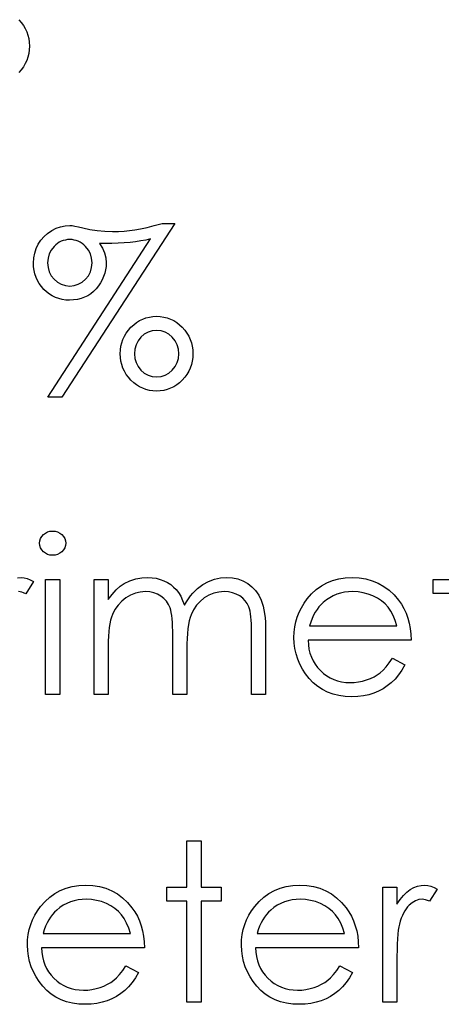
# Model space of a CAD drawing. Header units: inches. Extents: x 220 to 877, y 4 to 174.
# Tile 165 of 256: x 260.684 to 261.053, y 155.788 to 156.649. Entities that reach past the tile are written whole.
import ezdxf

# ---------------------------------------------------------------- set-up
doc = ezdxf.new("R2010")
doc.units = ezdxf.units.IN
doc.header["$LTSCALE"] = 0.5
doc.header["$MEASUREMENT"] = 0
doc.layers.add('SID-M-D', color=42, linetype='Continuous')

msp = doc.modelspace()

# ---------------------------------------------------------------- linework, layer by layer
at = {"layer": 'SID-M-D', "linetype": 'Continuous'}
for p, q in [((260.68319, 156.64902), (260.68537, 156.64656)), ((260.68537, 156.64656), (260.68728, 156.644)), ((260.68728, 156.644), (260.68888, 156.64129)), ((260.68888, 156.64129), (260.6902, 156.63848)), ((260.6902, 156.63848), (260.6912, 156.63552)), ((260.6912, 156.63552), (260.69194, 156.63246)), ((260.69194, 156.63246), (260.69238, 156.62926)), ((260.69238, 156.62263), (260.69194, 156.61943)), ((260.69238, 156.62926), (260.69252, 156.62594)), ((260.69252, 156.62594), (260.69238, 156.62263)), ((260.6902, 156.61341), (260.68888, 156.6106)), ((260.6912, 156.61637), (260.6902, 156.61341)), ((260.69194, 156.61943), (260.6912, 156.61637)), ((260.68537, 156.6053), (260.68319, 156.60284)), ((260.68728, 156.60789), (260.68537, 156.6053)), ((260.68888, 156.6106), (260.68728, 156.60789)), ((260.71593, 156.46656), (260.71985, 156.46796)), ((260.71985, 156.46796), (260.72382, 156.46882)), ((260.81972, 156.47086), (260.72079, 156.31893)), ((260.72382, 156.46882), (260.72783, 156.4691)), ((260.72783, 156.4691), (260.72981, 156.46896)), ((260.72981, 156.46896), (260.73235, 156.46857)), ((260.73235, 156.46857), (260.73547, 156.46794)), ((260.73547, 156.46794), (260.73912, 156.46703)), ((260.73912, 156.46703), (260.74527, 156.46562)), ((260.7898, 156.46606), (260.79543, 156.4673)), ((260.79543, 156.4673), (260.80178, 156.4689)), ((260.80178, 156.4689), (260.80879, 156.47086)), ((260.80879, 156.47086), (260.81972, 156.47086)), ((260.70252, 156.45618), (260.70528, 156.45932)), ((260.70528, 156.45932), (260.70845, 156.46214)), ((260.70845, 156.46214), (260.71207, 156.46457)), ((260.71207, 156.46457), (260.71593, 156.46656)), ((260.74527, 156.46562), (260.75168, 156.4646)), ((260.75168, 156.4646), (260.75836, 156.46399)), ((260.75836, 156.46399), (260.76526, 156.4638)), ((260.76526, 156.4638), (260.77036, 156.46388)), ((260.77036, 156.46388), (260.77533, 156.46415)), ((260.77533, 156.46415), (260.78016, 156.46457)), ((260.78016, 156.46457), (260.78483, 156.46518)), ((260.78483, 156.46518), (260.7898, 156.46606)), ((260.6984, 156.44886), (260.70022, 156.45264)), ((260.70022, 156.45264), (260.70252, 156.45618)), ((260.70851, 156.31893), (260.79857, 156.45725)), ((260.71408, 156.45074), (260.7116, 156.44759)), ((260.71554, 156.45215), (260.71408, 156.45074)), ((260.71706, 156.45336), (260.71554, 156.45215)), ((260.71866, 156.45438), (260.71706, 156.45336)), ((260.72035, 156.45524), (260.71866, 156.45438)), ((260.72211, 156.45587), (260.72035, 156.45524)), ((260.72394, 156.45634), (260.72211, 156.45587)), ((260.72584, 156.45665), (260.72394, 156.45634)), ((260.7278, 156.45673), (260.72584, 156.45665)), ((260.72979, 156.45665), (260.7278, 156.45673)), ((260.73169, 156.45634), (260.72979, 156.45665)), ((260.73351, 156.45587), (260.73169, 156.45634)), ((260.73528, 156.45524), (260.73351, 156.45587)), ((260.73696, 156.45438), (260.73528, 156.45524)), ((260.73857, 156.45336), (260.73696, 156.45438)), ((260.74011, 156.45215), (260.73857, 156.45336)), ((260.74157, 156.45074), (260.74011, 156.45215)), ((260.74409, 156.44759), (260.74157, 156.45074)), ((260.75891, 156.4532), (260.75388, 156.45328)), ((260.75388, 156.45328), (260.7564, 156.44925)), ((260.76465, 156.45325), (260.75891, 156.4532)), ((260.77017, 156.45344), (260.76465, 156.45325)), ((260.77547, 156.45378), (260.77017, 156.45344)), ((260.78052, 156.45422), (260.77547, 156.45378)), ((260.78538, 156.45477), (260.78052, 156.45422)), ((260.78999, 156.45549), (260.78538, 156.45477)), ((260.79441, 156.45632), (260.78999, 156.45549)), ((260.79857, 156.45725), (260.79441, 156.45632)), ((260.6963, 156.44064), (260.69711, 156.44486)), ((260.69711, 156.44486), (260.6984, 156.44886)), ((260.70983, 156.44417), (260.70878, 156.44042)), ((260.7116, 156.44759), (260.70983, 156.44417)), ((260.74585, 156.44417), (260.74409, 156.44759)), ((260.74693, 156.44042), (260.74585, 156.44417)), ((260.7564, 156.44925), (260.75822, 156.44511)), ((260.75822, 156.44511), (260.7593, 156.44083)), ((260.7593, 156.44083), (260.75965, 156.43644)), ((260.69606, 156.43622), (260.6963, 156.44064)), ((260.69619, 156.43291), (260.69606, 156.43622)), ((260.69664, 156.42971), (260.69619, 156.43291)), ((260.70878, 156.44042), (260.70842, 156.43636)), ((260.70842, 156.43636), (260.70878, 156.4323)), ((260.70878, 156.4323), (260.70983, 156.42857)), ((260.74585, 156.42857), (260.74693, 156.4323)), ((260.74729, 156.43636), (260.74693, 156.44042)), ((260.74693, 156.4323), (260.74729, 156.43636)), ((260.75952, 156.43332), (260.7591, 156.43026)), ((260.75965, 156.43644), (260.75952, 156.43332)), ((260.69733, 156.42664), (260.69664, 156.42971)), ((260.69832, 156.42369), (260.69733, 156.42664)), ((260.69962, 156.42087), (260.69832, 156.42369)), ((260.70983, 156.42857), (260.7116, 156.42512)), ((260.7116, 156.42512), (260.71408, 156.422)), ((260.74157, 156.422), (260.74409, 156.42512)), ((260.74409, 156.42512), (260.74585, 156.42857)), ((260.75747, 156.42441), (260.75623, 156.42162)), ((260.75841, 156.4273), (260.75747, 156.42441)), ((260.7591, 156.43026), (260.75841, 156.4273)), ((260.70116, 156.4182), (260.69962, 156.42087)), ((260.70301, 156.41563), (260.70116, 156.4182)), ((260.70514, 156.4132), (260.70301, 156.41563)), ((260.71408, 156.422), (260.71706, 156.41941)), ((260.71706, 156.41941), (260.72035, 156.41759)), ((260.72035, 156.41759), (260.72394, 156.41646)), ((260.72394, 156.41646), (260.7278, 156.4161)), ((260.7278, 156.4161), (260.73169, 156.41646)), ((260.73169, 156.41646), (260.73528, 156.41759)), ((260.73528, 156.41759), (260.73857, 156.41941)), ((260.73857, 156.41941), (260.74157, 156.422)), ((260.75295, 156.41626), (260.75088, 156.41372)), ((260.75471, 156.41891), (260.75295, 156.41626)), ((260.75623, 156.42162), (260.75471, 156.41891)), ((260.70748, 156.41099), (260.70514, 156.4132)), ((260.70997, 156.40906), (260.70748, 156.41099)), ((260.71256, 156.40743), (260.70997, 156.40906)), ((260.7153, 156.40611), (260.71256, 156.40743)), ((260.74348, 156.40762), (260.74066, 156.40624)), ((260.74613, 156.40936), (260.74348, 156.40762)), ((260.74859, 156.41138), (260.74613, 156.40936)), ((260.75088, 156.41372), (260.74859, 156.41138)), ((260.71817, 156.40506), (260.7153, 156.40611)), ((260.72118, 156.40431), (260.71817, 156.40506)), ((260.72432, 156.40387), (260.72118, 156.40431)), ((260.72758, 156.40373), (260.72432, 156.40387)), ((260.73111, 156.4039), (260.72758, 156.40373)), ((260.73448, 156.40437), (260.73111, 156.4039)), ((260.73765, 156.40514), (260.73448, 156.40437)), ((260.74066, 156.40624), (260.73765, 156.40514)), ((260.7975, 156.38899), (260.80059, 156.38946)), ((260.80059, 156.38946), (260.80382, 156.3896)), ((260.80382, 156.3896), (260.80705, 156.38946)), ((260.80705, 156.38946), (260.81014, 156.38899)), ((260.78135, 156.37999), (260.78375, 156.38226)), ((260.78375, 156.38226), (260.78626, 156.38419)), ((260.78626, 156.38419), (260.78889, 156.38584)), ((260.78889, 156.38584), (260.79165, 156.3872)), ((260.79165, 156.3872), (260.79449, 156.38825)), ((260.79449, 156.38825), (260.7975, 156.38899)), ((260.81014, 156.38899), (260.81315, 156.38825)), ((260.81315, 156.38825), (260.81602, 156.3872)), ((260.81602, 156.3872), (260.81875, 156.38584)), ((260.81875, 156.38584), (260.82137, 156.38419)), ((260.82137, 156.38419), (260.82389, 156.38226)), ((260.82389, 156.38226), (260.82629, 156.37999)), ((260.77437, 156.36945), (260.77566, 156.37226)), ((260.77566, 156.37226), (260.77726, 156.37497)), ((260.77726, 156.37497), (260.77917, 156.37754)), ((260.77917, 156.37754), (260.78135, 156.37999)), ((260.79303, 156.37389), (260.79005, 156.3713)), ((260.79631, 156.37574), (260.79303, 156.37389)), ((260.7999, 156.37687), (260.79631, 156.37574)), ((260.80376, 156.37723), (260.7999, 156.37687)), ((260.80766, 156.37687), (260.80376, 156.37723)), ((260.81124, 156.37574), (260.80766, 156.37687)), ((260.81453, 156.37389), (260.81124, 156.37574)), ((260.81754, 156.3713), (260.81453, 156.37389)), ((260.82629, 156.37999), (260.82847, 156.37754)), ((260.82847, 156.37754), (260.83037, 156.37497)), ((260.83037, 156.37497), (260.83197, 156.37226)), ((260.83197, 156.37226), (260.8333, 156.36945)), ((260.77216, 156.36023), (260.7726, 156.36343)), ((260.7726, 156.36343), (260.77335, 156.36649)), ((260.77335, 156.36649), (260.77437, 156.36945)), ((260.78579, 156.36473), (260.78475, 156.36097)), ((260.78756, 156.36818), (260.78579, 156.36473)), ((260.79005, 156.3713), (260.78756, 156.36818)), ((260.82005, 156.36818), (260.81754, 156.3713)), ((260.82182, 156.36473), (260.82005, 156.36818)), ((260.82289, 156.36097), (260.82182, 156.36473)), ((260.8333, 156.36945), (260.83429, 156.36649)), ((260.83429, 156.36649), (260.83504, 156.36343)), ((260.83504, 156.36343), (260.83548, 156.36023)), ((260.77202, 156.35692), (260.77216, 156.36023)), ((260.77216, 156.3536), (260.77202, 156.35692)), ((260.78475, 156.36097), (260.78439, 156.35692)), ((260.78439, 156.35692), (260.78475, 156.35286)), ((260.82325, 156.35692), (260.82289, 156.36097)), ((260.82289, 156.35286), (260.82325, 156.35692)), ((260.83548, 156.36023), (260.83562, 156.35692)), ((260.83562, 156.35692), (260.83548, 156.3536)), ((260.7726, 156.3504), (260.77216, 156.3536)), ((260.77335, 156.34734), (260.7726, 156.3504)), ((260.77437, 156.34438), (260.77335, 156.34734)), ((260.78475, 156.35286), (260.78579, 156.3491)), ((260.78579, 156.3491), (260.78756, 156.34565)), ((260.82005, 156.34565), (260.82182, 156.3491)), ((260.82182, 156.3491), (260.82289, 156.35286)), ((260.83429, 156.34734), (260.8333, 156.34438)), ((260.83504, 156.3504), (260.83429, 156.34734)), ((260.83548, 156.3536), (260.83504, 156.3504)), ((260.77566, 156.34157), (260.77437, 156.34438)), ((260.77726, 156.33886), (260.77566, 156.34157)), ((260.77917, 156.33627), (260.77726, 156.33886)), ((260.78756, 156.34565), (260.79005, 156.34253)), ((260.79005, 156.34253), (260.79303, 156.33994)), ((260.79303, 156.33994), (260.79631, 156.33809)), ((260.79631, 156.33809), (260.7999, 156.33696)), ((260.80766, 156.33696), (260.81124, 156.33809)), ((260.81124, 156.33809), (260.81453, 156.33994)), ((260.81453, 156.33994), (260.81754, 156.34253)), ((260.81754, 156.34253), (260.82005, 156.34565)), ((260.83037, 156.33886), (260.82847, 156.33627)), ((260.83197, 156.34157), (260.83037, 156.33886)), ((260.8333, 156.34438), (260.83197, 156.34157)), ((260.78135, 156.33381), (260.77917, 156.33627)), ((260.78375, 156.33158), (260.78135, 156.33381)), ((260.78626, 156.32962), (260.78375, 156.33158)), ((260.78889, 156.32799), (260.78626, 156.32962)), ((260.7999, 156.33696), (260.80376, 156.3366)), ((260.80376, 156.3366), (260.80766, 156.33696)), ((260.82137, 156.32962), (260.81875, 156.32799)), ((260.82389, 156.33158), (260.82137, 156.32962)), ((260.82629, 156.33381), (260.82389, 156.33158)), ((260.82847, 156.33627), (260.82629, 156.33381)), ((260.79165, 156.32664), (260.78889, 156.32799)), ((260.79449, 156.32559), (260.79165, 156.32664)), ((260.7975, 156.32484), (260.79449, 156.32559)), ((260.80059, 156.32437), (260.7975, 156.32484)), ((260.80382, 156.32423), (260.80059, 156.32437)), ((260.80705, 156.32437), (260.80382, 156.32423)), ((260.81014, 156.32484), (260.80705, 156.32437)), ((260.81315, 156.32559), (260.81014, 156.32484)), ((260.81602, 156.32664), (260.81315, 156.32559)), ((260.81875, 156.32799), (260.81602, 156.32664)), ((260.72079, 156.31893), (260.70851, 156.31893)), ((260.70472, 156.19871), (260.70649, 156.20007)), ((260.70649, 156.20007), (260.70845, 156.20106)), ((260.70845, 156.20106), (260.71052, 156.20164)), ((260.71052, 156.20164), (260.71278, 156.20183)), ((260.71278, 156.20183), (260.71507, 156.20164)), ((260.71507, 156.20164), (260.7172, 156.20106)), ((260.7172, 156.20106), (260.71916, 156.20007)), ((260.71916, 156.20007), (260.72093, 156.19871)), ((260.70136, 156.19118), (260.70158, 156.1933)), ((260.70158, 156.18911), (260.70136, 156.19118)), ((260.70158, 156.1933), (260.70221, 156.19526)), ((260.70221, 156.19526), (260.70326, 156.19709)), ((260.70326, 156.19709), (260.70472, 156.19871)), ((260.72093, 156.19871), (260.72242, 156.19709)), ((260.72242, 156.19709), (260.72347, 156.19526)), ((260.72347, 156.19526), (260.7241, 156.1933)), ((260.7241, 156.1933), (260.72432, 156.19118)), ((260.72432, 156.19118), (260.7241, 156.18911)), ((260.70221, 156.18718), (260.70158, 156.18911)), ((260.70326, 156.18538), (260.70221, 156.18718)), ((260.70472, 156.18375), (260.70326, 156.18538)), ((260.70649, 156.1824), (260.70472, 156.18375)), ((260.72093, 156.18375), (260.71916, 156.1824)), ((260.72242, 156.18538), (260.72093, 156.18375)), ((260.72347, 156.18718), (260.72242, 156.18538)), ((260.7241, 156.18911), (260.72347, 156.18718)), ((260.70845, 156.18141), (260.70649, 156.1824)), ((260.71052, 156.18083), (260.70845, 156.18141)), ((260.71278, 156.18063), (260.71052, 156.18083)), ((260.71507, 156.18083), (260.71278, 156.18063)), ((260.7172, 156.18141), (260.71507, 156.18083)), ((260.71916, 156.1824), (260.7172, 156.18141)), ((260.68198, 156.16095), (260.68529, 156.1612)), ((260.68529, 156.1612), (260.68786, 156.16098)), ((260.68786, 156.16098), (260.69051, 156.16035)), ((260.69606, 156.15775), (260.68927, 156.14704)), ((260.69051, 156.16035), (260.69324, 156.15927)), ((260.69324, 156.15927), (260.69606, 156.15775)), ((260.70666, 156.15943), (260.71902, 156.15943)), ((260.70666, 156.05874), (260.70666, 156.15943)), ((260.71902, 156.15943), (260.71902, 156.05874)), ((260.74905, 156.15943), (260.76142, 156.15943)), ((260.74905, 156.05874), (260.74905, 156.15943)), ((260.76142, 156.15943), (260.76142, 156.14193)), ((260.77539, 156.15609), (260.78038, 156.15833)), ((260.78038, 156.15833), (260.78552, 156.15993)), ((260.78552, 156.15993), (260.79076, 156.16087)), ((260.79076, 156.16087), (260.79615, 156.1612)), ((260.79615, 156.1612), (260.79979, 156.16101)), ((260.79979, 156.16101), (260.80332, 156.16048)), ((260.80332, 156.16048), (260.80677, 156.15957)), ((260.80677, 156.15957), (260.81011, 156.1583)), ((260.81011, 156.1583), (260.81329, 156.15673)), ((260.81329, 156.15673), (260.81613, 156.15494)), ((260.84431, 156.15499), (260.84923, 156.1577)), ((260.84923, 156.1577), (260.85436, 156.15966)), ((260.85436, 156.15966), (260.85963, 156.16081)), ((260.85963, 156.16081), (260.86513, 156.1612)), ((260.86513, 156.1612), (260.87018, 156.16087)), ((260.87018, 156.16087), (260.87492, 156.1599)), ((260.87492, 156.1599), (260.87937, 156.15825)), ((260.87937, 156.15825), (260.88351, 156.15596)), ((260.95274, 156.15651), (260.95782, 156.15855)), ((260.95782, 156.15855), (260.9632, 156.16004)), ((260.9632, 156.16004), (260.96889, 156.1609)), ((260.96889, 156.1609), (260.9749, 156.1612)), ((260.9749, 156.1612), (260.98109, 156.1609)), ((260.98109, 156.1609), (260.98697, 156.15996)), ((260.98697, 156.15996), (260.99251, 156.15841)), ((260.99251, 156.15841), (260.99773, 156.15626)), ((261.04584, 156.14707), (261.04584, 156.15943)), ((261.04584, 156.15943), (261.06351, 156.15943)), ((260.6843, 156.14872), (260.68294, 156.14884)), ((260.68582, 156.14839), (260.6843, 156.14872)), ((260.68747, 156.14781), (260.68582, 156.14839)), ((260.76484, 156.14646), (260.76832, 156.15033)), ((260.76832, 156.15033), (260.77183, 156.15353)), ((260.77183, 156.15353), (260.77539, 156.15609)), ((260.78952, 156.1485), (260.78519, 156.14748)), ((260.79399, 156.14884), (260.78952, 156.1485)), ((260.7978, 156.14859), (260.79399, 156.14884)), ((260.80133, 156.14787), (260.7978, 156.14859)), ((260.81613, 156.15494), (260.8187, 156.15289)), ((260.8187, 156.15289), (260.82093, 156.1506)), ((260.82093, 156.1506), (260.82295, 156.14795)), ((260.83545, 156.14737), (260.83752, 156.14955)), ((260.83752, 156.14955), (260.83968, 156.15154)), ((260.83968, 156.15154), (260.84194, 156.15336)), ((260.84194, 156.15336), (260.84431, 156.15499)), ((260.85831, 156.1485), (260.85386, 156.14745)), ((260.86297, 156.14884), (260.85831, 156.1485)), ((260.86678, 156.14861), (260.86297, 156.14884)), ((260.87029, 156.14792), (260.86678, 156.14861)), ((260.88351, 156.15596), (260.88724, 156.15309)), ((260.88724, 156.15309), (260.89047, 156.14969)), ((260.89047, 156.14969), (260.89317, 156.1458)), ((260.93938, 156.14682), (260.94352, 156.15066)), ((260.94352, 156.15066), (260.94796, 156.15386)), ((260.94796, 156.15386), (260.95274, 156.15651)), ((260.96825, 156.14826), (260.9648, 156.14751)), ((260.97184, 156.1487), (260.96825, 156.14826)), ((260.97554, 156.14884), (260.97184, 156.1487)), ((260.98007, 156.14861), (260.97554, 156.14884)), ((260.98448, 156.1479), (260.98007, 156.14861)), ((260.99773, 156.15626), (261.00265, 156.15347)), ((261.00265, 156.15347), (261.00723, 156.15005)), ((261.00723, 156.15005), (261.01151, 156.14602)), ((260.68927, 156.14704), (260.68747, 156.14781)), ((260.76142, 156.14193), (260.76484, 156.14646)), ((260.77326, 156.14053), (260.77006, 156.13713)), ((260.77696, 156.14345), (260.77326, 156.14053)), ((260.78099, 156.1458), (260.77696, 156.14345)), ((260.78519, 156.14748), (260.78099, 156.1458)), ((260.80462, 156.14663), (260.80133, 156.14787)), ((260.8076, 156.14492), (260.80462, 156.14663)), ((260.81025, 156.14282), (260.8076, 156.14492)), ((260.81249, 156.14039), (260.81025, 156.14282)), ((260.81428, 156.13763), (260.81249, 156.14039)), ((260.82295, 156.14795), (260.82485, 156.14478)), ((260.82485, 156.14478), (260.82659, 156.14111)), ((260.82659, 156.14111), (260.82819, 156.13688)), ((260.82819, 156.13688), (260.82985, 156.13978)), ((260.82985, 156.13978), (260.83162, 156.14249)), ((260.83162, 156.14249), (260.83349, 156.14503)), ((260.83349, 156.14503), (260.83545, 156.14737)), ((260.84183, 156.14033), (260.83868, 156.13688)), ((260.84553, 156.14331), (260.84183, 156.14033)), ((260.84959, 156.14574), (260.84553, 156.14331)), ((260.85386, 156.14745), (260.84959, 156.14574)), ((260.87354, 156.14676), (260.87029, 156.14792)), ((260.8765, 156.14516), (260.87354, 156.14676)), ((260.87912, 156.14318), (260.8765, 156.14516)), ((260.88133, 156.14091), (260.87912, 156.14318)), ((260.88312, 156.13832), (260.88133, 156.14091)), ((260.89317, 156.1458), (260.89535, 156.14135)), ((260.89535, 156.14135), (260.89626, 156.13887)), ((260.93284, 156.13868), (260.93554, 156.14243)), ((260.93554, 156.14243), (260.93938, 156.14682)), ((260.94959, 156.13939), (260.94766, 156.13757)), ((260.95238, 156.1416), (260.94959, 156.13939)), ((260.95528, 156.14354), (260.95238, 156.1416)), ((260.95831, 156.14514), (260.95528, 156.14354)), ((260.96152, 156.14649), (260.95831, 156.14514)), ((260.9648, 156.14751), (260.96152, 156.14649)), ((260.98882, 156.14674), (260.98448, 156.1479)), ((260.99301, 156.14508), (260.98882, 156.14674)), ((260.99696, 156.14307), (260.99301, 156.14508)), ((261.00049, 156.14075), (260.99696, 156.14307)), ((261.00364, 156.13813), (261.00049, 156.14075)), ((261.01151, 156.14602), (261.01545, 156.14138)), ((261.01545, 156.14138), (261.01799, 156.13777)), ((261.06351, 156.14707), (261.04584, 156.14707)), ((260.76738, 156.13329), (260.76523, 156.12896)), ((260.77006, 156.13713), (260.76738, 156.13329)), ((260.81563, 156.13454), (260.81428, 156.13763)), ((260.81619, 156.13274), (260.81563, 156.13454)), ((260.81665, 156.13056), (260.81619, 156.13274)), ((260.83606, 156.13296), (260.83396, 156.1286)), ((260.83868, 156.13688), (260.83606, 156.13296)), ((260.8845, 156.13545), (260.88312, 156.13832)), ((260.88506, 156.13379), (260.8845, 156.13545)), ((260.88552, 156.1318), (260.88506, 156.13379)), ((260.88594, 156.12951), (260.88552, 156.1318)), ((260.89626, 156.13887), (260.89704, 156.13608)), ((260.89704, 156.13608), (260.8977, 156.13302)), ((260.8977, 156.13302), (260.89825, 156.12965)), ((260.92685, 156.12664), (260.92848, 156.13078)), ((260.92848, 156.13078), (260.93046, 156.13479)), ((260.93046, 156.13479), (260.93284, 156.13868)), ((260.94264, 156.13084), (260.9412, 156.12813)), ((260.94418, 156.13329), (260.94264, 156.13084)), ((260.94587, 156.13553), (260.94418, 156.13329)), ((260.94766, 156.13757), (260.94587, 156.13553)), ((261.00634, 156.1352), (261.00364, 156.13813)), ((261.00872, 156.13189), (261.00634, 156.1352)), ((261.01079, 156.12805), (261.00872, 156.13189)), ((261.01799, 156.13777), (261.02017, 156.13396)), ((261.02017, 156.13396), (261.02205, 156.1299)), ((260.76357, 156.12383), (260.76291, 156.12079)), ((260.76435, 156.12653), (260.76357, 156.12383)), ((260.76523, 156.12896), (260.76435, 156.12653)), ((260.81704, 156.12805), (260.81665, 156.13056)), ((260.81737, 156.12515), (260.81704, 156.12805)), ((260.81762, 156.12189), (260.81737, 156.12515)), ((260.83236, 156.12325), (260.83175, 156.11999)), ((260.83311, 156.12612), (260.83236, 156.12325)), ((260.83396, 156.1286), (260.83311, 156.12612)), ((260.88627, 156.12692), (260.88594, 156.12951)), ((260.88652, 156.12399), (260.88627, 156.12692)), ((260.88671, 156.12076), (260.88652, 156.12399)), ((260.89825, 156.12965), (260.89866, 156.12601)), ((260.89866, 156.12601), (260.89897, 156.12206)), ((260.92467, 156.11797), (260.92558, 156.12236)), ((260.92558, 156.12236), (260.92685, 156.12664)), ((260.93988, 156.12523), (260.93869, 156.12214)), ((260.9412, 156.12813), (260.93988, 156.12523)), ((261.01258, 156.12369), (261.01079, 156.12805)), ((261.01404, 156.1188), (261.01258, 156.12369)), ((261.02205, 156.1299), (261.02357, 156.12565)), ((261.02357, 156.12565), (261.02478, 156.12118)), ((260.76194, 156.11383), (260.76167, 156.10989)), ((260.76239, 156.11745), (260.76194, 156.11383)), ((260.76291, 156.12079), (260.76239, 156.11745)), ((260.81781, 156.11828), (260.81762, 156.12189)), ((260.81792, 156.11428), (260.81781, 156.11828)), ((260.81795, 156.10994), (260.81792, 156.11428)), ((260.83123, 156.11635), (260.83084, 156.11232)), ((260.83175, 156.11999), (260.83123, 156.11635)), ((260.88682, 156.1172), (260.88671, 156.12076)), ((260.88685, 156.11334), (260.88682, 156.1172)), ((260.89897, 156.12206), (260.89916, 156.11781)), ((260.89916, 156.11781), (260.89922, 156.11328)), ((260.92414, 156.11345), (260.92467, 156.11797)), ((260.93869, 156.12214), (260.93761, 156.1188)), ((260.93761, 156.1188), (261.01405, 156.1188)), ((261.02478, 156.12118), (261.02567, 156.11648)), ((261.02567, 156.11648), (261.02619, 156.11157)), ((260.76148, 156.10566), (260.76142, 156.10111)), ((260.76167, 156.10989), (260.76148, 156.10566)), ((260.81795, 156.05874), (260.81795, 156.10994)), ((260.83054, 156.1079), (260.83037, 156.1031)), ((260.83084, 156.11232), (260.83054, 156.1079)), ((260.88685, 156.05874), (260.88685, 156.11334)), ((260.89922, 156.11328), (260.89922, 156.05874)), ((260.92395, 156.10881), (260.92414, 156.11345)), ((260.92417, 156.10387), (260.92395, 156.10881)), ((261.02641, 156.10644), (260.93631, 156.10644)), ((260.93631, 156.10644), (260.93656, 156.10246)), ((261.02619, 156.11157), (261.02641, 156.10644)), ((260.76142, 156.10111), (260.76142, 156.05874)), ((260.83037, 156.1031), (260.83032, 156.09791)), ((260.83032, 156.09791), (260.83032, 156.05874)), ((260.92478, 156.09904), (260.92417, 156.10387)), ((260.92583, 156.09437), (260.92478, 156.09904)), ((260.93656, 156.10246), (260.93712, 156.09865)), ((260.93712, 156.09865), (260.938, 156.09504)), ((260.92732, 156.08982), (260.92583, 156.09437)), ((260.92919, 156.08538), (260.92732, 156.08982)), ((260.938, 156.09504), (260.93921, 156.09161)), ((260.93921, 156.09161), (260.9407, 156.08838)), ((260.9407, 156.08838), (260.94253, 156.08532)), ((261.00731, 156.08648), (261.01013, 156.09054)), ((261.01013, 156.09054), (261.02111, 156.08477)), ((260.93148, 156.08107), (260.92919, 156.08538)), ((260.93422, 156.0769), (260.93148, 156.08107)), ((260.94253, 156.08532), (260.94468, 156.08245)), ((260.94468, 156.08245), (260.94713, 156.07974)), ((260.94713, 156.07974), (260.94984, 156.07732)), ((260.99944, 156.07795), (261.00195, 156.08019)), ((261.00195, 156.08019), (261.00458, 156.08306)), ((261.00458, 156.08306), (261.00731, 156.08648)), ((261.01841, 156.08016), (261.01551, 156.07602)), ((261.02111, 156.08477), (261.01841, 156.08016)), ((260.93736, 156.07287), (260.93422, 156.0769)), ((260.94087, 156.06914), (260.93736, 156.07287)), ((260.94984, 156.07732), (260.95268, 156.07519)), ((260.95268, 156.07519), (260.95569, 156.0734)), ((260.95569, 156.0734), (260.95887, 156.07193)), ((260.95887, 156.07193), (260.96218, 156.0708)), ((260.96218, 156.0708), (260.96566, 156.07)), ((260.98037, 156.06992), (260.98396, 156.07066)), ((260.98396, 156.07066), (260.98749, 156.07168)), ((260.98749, 156.07168), (260.99089, 156.07295)), ((260.99089, 156.07295), (260.99401, 156.07444)), ((260.99401, 156.07444), (260.99685, 156.0761)), ((260.99685, 156.0761), (260.99944, 156.07795)), ((261.01242, 156.07232), (261.0091, 156.06912)), ((261.01551, 156.07602), (261.01242, 156.07232)), ((260.94473, 156.06592), (260.94087, 156.06914)), ((260.9489, 156.06318), (260.94473, 156.06592)), ((260.95337, 156.06095), (260.9489, 156.06318)), ((260.96566, 156.07), (260.96927, 156.0695)), ((260.96927, 156.0695), (260.97305, 156.06934)), ((260.97305, 156.06934), (260.97675, 156.06948)), ((260.97675, 156.06948), (260.98037, 156.06992)), ((261.0019, 156.0639), (260.99795, 156.0618)), ((261.0056, 156.06633), (261.0019, 156.0639)), ((261.0091, 156.06912), (261.0056, 156.06633)), ((260.71902, 156.05874), (260.70666, 156.05874)), ((260.76142, 156.05874), (260.74905, 156.05874)), ((260.83032, 156.05874), (260.81795, 156.05874)), ((260.89922, 156.05874), (260.88685, 156.05874)), ((260.9582, 156.05921), (260.95337, 156.06095)), ((260.96334, 156.05797), (260.9582, 156.05921)), ((260.9688, 156.05722), (260.96334, 156.05797)), ((260.9746, 156.05697), (260.9688, 156.05722)), ((260.97982, 156.05716), (260.9746, 156.05697)), ((260.98476, 156.05774), (260.97982, 156.05716)), ((260.98942, 156.05871), (260.98476, 156.05774)), ((260.99381, 156.06006), (260.98942, 156.05871)), ((260.99795, 156.0618), (260.99381, 156.06006)), ((260.83032, 155.93104), (260.84268, 155.93104)), ((260.83032, 155.89041), (260.83032, 155.93104)), ((260.84268, 155.93104), (260.84268, 155.89041)), ((260.72463, 155.88952), (260.73001, 155.89101)), ((260.73001, 155.89101), (260.73569, 155.89187)), ((260.73569, 155.89187), (260.74171, 155.89217)), ((260.74171, 155.89217), (260.74789, 155.89187)), ((260.74789, 155.89187), (260.75377, 155.89093)), ((260.75377, 155.89093), (260.75932, 155.88938)), ((260.81265, 155.87804), (260.81265, 155.89041)), ((260.81265, 155.89041), (260.83032, 155.89041)), ((260.84268, 155.89041), (260.86035, 155.89041)), ((260.86035, 155.89041), (260.86035, 155.87804)), ((260.91189, 155.88952), (260.91727, 155.89101)), ((260.91727, 155.89101), (260.92295, 155.89187)), ((260.92295, 155.89187), (260.92897, 155.89217)), ((260.92897, 155.89217), (260.93516, 155.89187)), ((260.93516, 155.89187), (260.94103, 155.89093)), ((260.94103, 155.89093), (260.94658, 155.88938)), ((261.00168, 155.89041), (261.01405, 155.89041)), ((261.00168, 155.78971), (261.00168, 155.89041)), ((261.01405, 155.89041), (261.01405, 155.87558)), ((261.02575, 155.88825), (261.02887, 155.88996)), ((261.02887, 155.88996), (261.03207, 155.89121)), ((261.03207, 155.89121), (261.0353, 155.89192)), ((261.0353, 155.89192), (261.03861, 155.89217)), ((261.03861, 155.89217), (261.04118, 155.89195)), ((261.04118, 155.89195), (261.04383, 155.89132)), ((261.04383, 155.89132), (261.04656, 155.89024)), ((261.04656, 155.89024), (261.04938, 155.88872)), ((260.70619, 155.87779), (260.71033, 155.88163)), ((260.71033, 155.88163), (260.71477, 155.88483)), ((260.71477, 155.88483), (260.71955, 155.88748)), ((260.71955, 155.88748), (260.72463, 155.88952)), ((260.75932, 155.88938), (260.76454, 155.88723)), ((260.76454, 155.88723), (260.76945, 155.88444)), ((260.76945, 155.88444), (260.77404, 155.88102)), ((260.89345, 155.87779), (260.89759, 155.88163)), ((260.89759, 155.88163), (260.90203, 155.88483)), ((260.90203, 155.88483), (260.90681, 155.88748)), ((260.90681, 155.88748), (260.91189, 155.88952)), ((260.94658, 155.88938), (260.9518, 155.88723)), ((260.9518, 155.88723), (260.95671, 155.88444)), ((260.95671, 155.88444), (260.9613, 155.88102)), ((261.01686, 155.87967), (261.01976, 155.88315)), ((261.01976, 155.88315), (261.02271, 155.88599)), ((261.02271, 155.88599), (261.02575, 155.88825)), ((261.04938, 155.88872), (261.04259, 155.87801)), ((260.69964, 155.86965), (260.70235, 155.8734)), ((260.70235, 155.8734), (260.70619, 155.87779)), ((260.71919, 155.87257), (260.7164, 155.87037)), ((260.72209, 155.87451), (260.71919, 155.87257)), ((260.72512, 155.87611), (260.72209, 155.87451)), ((260.72832, 155.87746), (260.72512, 155.87611)), ((260.73161, 155.87848), (260.72832, 155.87746)), ((260.73506, 155.87923), (260.73161, 155.87848)), ((260.73865, 155.87967), (260.73506, 155.87923)), ((260.74235, 155.87981), (260.73865, 155.87967)), ((260.74687, 155.87959), (260.74235, 155.87981)), ((260.75129, 155.87887), (260.74687, 155.87959)), ((260.75562, 155.87771), (260.75129, 155.87887)), ((260.75982, 155.87605), (260.75562, 155.87771)), ((260.76377, 155.87404), (260.75982, 155.87605)), ((260.7673, 155.87172), (260.76377, 155.87404)), ((260.77404, 155.88102), (260.77831, 155.87699)), ((260.77831, 155.87699), (260.78226, 155.87235)), ((260.83032, 155.87804), (260.81265, 155.87804)), ((260.83032, 155.78971), (260.83032, 155.87804)), ((260.86035, 155.87804), (260.84268, 155.87804)), ((260.84268, 155.87804), (260.84268, 155.78971)), ((260.8869, 155.86965), (260.88961, 155.8734)), ((260.88961, 155.8734), (260.89345, 155.87779)), ((260.90645, 155.87257), (260.90366, 155.87037)), ((260.90935, 155.87451), (260.90645, 155.87257)), ((260.91238, 155.87611), (260.90935, 155.87451)), ((260.91558, 155.87746), (260.91238, 155.87611)), ((260.91887, 155.87848), (260.91558, 155.87746)), ((260.92232, 155.87923), (260.91887, 155.87848)), ((260.92591, 155.87967), (260.92232, 155.87923)), ((260.92961, 155.87981), (260.92591, 155.87967)), ((260.93413, 155.87959), (260.92961, 155.87981)), ((260.93855, 155.87887), (260.93413, 155.87959)), ((260.94288, 155.87771), (260.93855, 155.87887)), ((260.94708, 155.87605), (260.94288, 155.87771)), ((260.95103, 155.87404), (260.94708, 155.87605)), ((260.95456, 155.87172), (260.95103, 155.87404)), ((260.9613, 155.88102), (260.96557, 155.87699)), ((260.96557, 155.87699), (260.96952, 155.87235)), ((261.01405, 155.87558), (261.01686, 155.87967)), ((261.02338, 155.8731), (261.02211, 155.8715)), ((261.02473, 155.87451), (261.02338, 155.8731)), ((261.02754, 155.87683), (261.02473, 155.87451)), ((261.03039, 155.87848), (261.02754, 155.87683)), ((261.03331, 155.87948), (261.03039, 155.87848)), ((261.03627, 155.87981), (261.03331, 155.87948)), ((261.03762, 155.8797), (261.03627, 155.87981)), ((261.03914, 155.87936), (261.03762, 155.8797)), ((261.04079, 155.87878), (261.03914, 155.87936)), ((261.04259, 155.87801), (261.04079, 155.87878)), ((260.69528, 155.86175), (260.69727, 155.86576)), ((260.69727, 155.86576), (260.69964, 155.86965)), ((260.71099, 155.86427), (260.70944, 155.86181)), ((260.71267, 155.8665), (260.71099, 155.86427)), ((260.71447, 155.86854), (260.71267, 155.8665)), ((260.7164, 155.87037), (260.71447, 155.86854)), ((260.77045, 155.8691), (260.7673, 155.87172)), ((260.77315, 155.86617), (260.77045, 155.8691)), ((260.77553, 155.86286), (260.77315, 155.86617)), ((260.78226, 155.87235), (260.7848, 155.86874)), ((260.7848, 155.86874), (260.78698, 155.86493)), ((260.78698, 155.86493), (260.78886, 155.86087)), ((260.88254, 155.86175), (260.88453, 155.86576)), ((260.88453, 155.86576), (260.8869, 155.86965)), ((260.89825, 155.86427), (260.8967, 155.86181)), ((260.89993, 155.8665), (260.89825, 155.86427)), ((260.90173, 155.86854), (260.89993, 155.8665)), ((260.90366, 155.87037), (260.90173, 155.86854)), ((260.95771, 155.8691), (260.95456, 155.87172)), ((260.96041, 155.86617), (260.95771, 155.8691)), ((260.96279, 155.86286), (260.96041, 155.86617)), ((260.96952, 155.87235), (260.97206, 155.86874)), ((260.97206, 155.86874), (260.97424, 155.86493)), ((260.97424, 155.86493), (260.97612, 155.86087)), ((261.01882, 155.86562), (261.01788, 155.8633)), ((261.01984, 155.86777), (261.01882, 155.86562)), ((261.02095, 155.86973), (261.01984, 155.86777)), ((261.02211, 155.8715), (261.02095, 155.86973)), ((260.69238, 155.85333), (260.69365, 155.85761)), ((260.69365, 155.85761), (260.69528, 155.86175)), ((260.70668, 155.85621), (260.7055, 155.85311)), ((260.70801, 155.8591), (260.70668, 155.85621)), ((260.70944, 155.86181), (260.70801, 155.8591)), ((260.7776, 155.85902), (260.77553, 155.86286)), ((260.77939, 155.85466), (260.7776, 155.85902)), ((260.78886, 155.86087), (260.79038, 155.85662)), ((260.79038, 155.85662), (260.79159, 155.85215)), ((260.87965, 155.85333), (260.88091, 155.85761)), ((260.88091, 155.85761), (260.88254, 155.86175)), ((260.89394, 155.85621), (260.89276, 155.85311)), ((260.89527, 155.8591), (260.89394, 155.85621)), ((260.8967, 155.86181), (260.89527, 155.8591)), ((260.96486, 155.85902), (260.96279, 155.86286)), ((260.96665, 155.85466), (260.96486, 155.85902)), ((260.97612, 155.86087), (260.97764, 155.85662)), ((260.97764, 155.85662), (260.97885, 155.85215)), ((261.01573, 155.85571), (261.01529, 155.85276)), ((261.01625, 155.85811), (261.01573, 155.85571)), ((261.01703, 155.86079), (261.01625, 155.85811)), ((261.01788, 155.8633), (261.01703, 155.86079)), ((260.69095, 155.84442), (260.69147, 155.84895)), ((260.69147, 155.84895), (260.69238, 155.85333)), ((260.7055, 155.85311), (260.70442, 155.84977)), ((260.70442, 155.84977), (260.78085, 155.84977)), ((260.78085, 155.84977), (260.77939, 155.85466)), ((260.79159, 155.85215), (260.79247, 155.84746)), ((260.79247, 155.84746), (260.793, 155.84254)), ((260.87821, 155.84442), (260.87873, 155.84895)), ((260.87873, 155.84895), (260.87965, 155.85333)), ((260.89276, 155.85311), (260.89168, 155.84977)), ((260.89168, 155.84977), (260.96811, 155.84977)), ((260.96811, 155.84977), (260.96665, 155.85466)), ((260.97885, 155.85215), (260.97973, 155.84746)), ((260.97973, 155.84746), (260.98026, 155.84254)), ((261.0149, 155.84925), (261.0146, 155.84519)), ((261.01529, 155.85276), (261.0149, 155.84925)), ((260.69076, 155.83978), (260.69095, 155.84442)), ((260.69098, 155.83484), (260.69076, 155.83978)), ((260.793, 155.84254), (260.79322, 155.83741)), ((260.87802, 155.83978), (260.87821, 155.84442)), ((260.87824, 155.83484), (260.87802, 155.83978)), ((260.98026, 155.84254), (260.98048, 155.83741)), ((261.01435, 155.84061), (261.01418, 155.83548)), ((261.0146, 155.84519), (261.01435, 155.84061)), ((260.69158, 155.83001), (260.69098, 155.83484)), ((260.69263, 155.82535), (260.69158, 155.83001)), ((260.79322, 155.83741), (260.70312, 155.83741)), ((260.70312, 155.83741), (260.70337, 155.83343)), ((260.70337, 155.83343), (260.70392, 155.82962)), ((260.70392, 155.82962), (260.70481, 155.82601)), ((260.87884, 155.83001), (260.87824, 155.83484)), ((260.87989, 155.82535), (260.87884, 155.83001)), ((260.98048, 155.83741), (260.89038, 155.83741)), ((260.89038, 155.83741), (260.89063, 155.83343)), ((260.89063, 155.83343), (260.89118, 155.82962)), ((260.89118, 155.82962), (260.89207, 155.82601)), ((261.01407, 155.82979), (261.01405, 155.82355)), ((261.01418, 155.83548), (261.01407, 155.82979)), ((260.69412, 155.82079), (260.69263, 155.82535)), ((260.696, 155.81635), (260.69412, 155.82079)), ((260.70481, 155.82601), (260.70602, 155.82258)), ((260.70602, 155.82258), (260.70751, 155.81936)), ((260.77412, 155.81745), (260.77693, 155.82151)), ((260.77693, 155.82151), (260.78792, 155.81574)), ((260.88138, 155.82079), (260.87989, 155.82535)), ((260.88326, 155.81635), (260.88138, 155.82079)), ((260.89207, 155.82601), (260.89328, 155.82258)), ((260.89328, 155.82258), (260.89477, 155.81936)), ((260.96138, 155.81745), (260.96419, 155.82151)), ((260.96419, 155.82151), (260.97518, 155.81574)), ((261.01405, 155.82355), (261.01405, 155.78971)), ((260.69829, 155.81204), (260.696, 155.81635)), ((260.70751, 155.81936), (260.70933, 155.81629)), ((260.70933, 155.81629), (260.71149, 155.81342)), ((260.71149, 155.81342), (260.71394, 155.81072)), ((260.76876, 155.81116), (260.77139, 155.81403)), ((260.77139, 155.81403), (260.77412, 155.81745)), ((260.78792, 155.81574), (260.78521, 155.81113)), ((260.88555, 155.81204), (260.88326, 155.81635)), ((260.89477, 155.81936), (260.89659, 155.81629)), ((260.89659, 155.81629), (260.89875, 155.81342)), ((260.89875, 155.81342), (260.9012, 155.81072)), ((260.95602, 155.81116), (260.95865, 155.81403)), ((260.95865, 155.81403), (260.96138, 155.81745)), ((260.97518, 155.81574), (260.97247, 155.81113)), ((260.70102, 155.80787), (260.69829, 155.81204)), ((260.70417, 155.80384), (260.70102, 155.80787)), ((260.70768, 155.80012), (260.70417, 155.80384)), ((260.71394, 155.81072), (260.71665, 155.80829)), ((260.71665, 155.80829), (260.71949, 155.80616)), ((260.71949, 155.80616), (260.7225, 155.80437)), ((260.7225, 155.80437), (260.72567, 155.8029)), ((260.7543, 155.80266), (260.75769, 155.80393)), ((260.75769, 155.80393), (260.76081, 155.80542)), ((260.76081, 155.80542), (260.76366, 155.80707)), ((260.76366, 155.80707), (260.76625, 155.80892)), ((260.76625, 155.80892), (260.76876, 155.81116)), ((260.78232, 155.80699), (260.77922, 155.80329)), ((260.78521, 155.81113), (260.78232, 155.80699)), ((260.88828, 155.80787), (260.88555, 155.81204)), ((260.89143, 155.80384), (260.88828, 155.80787)), ((260.89494, 155.80012), (260.89143, 155.80384)), ((260.9012, 155.81072), (260.90391, 155.80829)), ((260.90391, 155.80829), (260.90675, 155.80616)), ((260.90675, 155.80616), (260.90976, 155.80437)), ((260.90976, 155.80437), (260.91293, 155.8029)), ((260.94156, 155.80266), (260.94495, 155.80393)), ((260.94495, 155.80393), (260.94807, 155.80542)), ((260.94807, 155.80542), (260.95092, 155.80707)), ((260.95092, 155.80707), (260.95351, 155.80892)), ((260.95351, 155.80892), (260.95602, 155.81116)), ((260.96958, 155.80699), (260.96648, 155.80329)), ((260.97247, 155.81113), (260.96958, 155.80699)), ((260.71154, 155.79689), (260.70768, 155.80012)), ((260.71571, 155.79415), (260.71154, 155.79689)), ((260.72567, 155.8029), (260.72899, 155.80177)), ((260.72899, 155.80177), (260.73246, 155.80097)), ((260.73246, 155.80097), (260.73608, 155.80047)), ((260.73608, 155.80047), (260.73986, 155.80031)), ((260.73986, 155.80031), (260.74356, 155.80045)), ((260.74356, 155.80045), (260.74718, 155.80089)), ((260.74718, 155.80089), (260.75077, 155.80163)), ((260.75077, 155.80163), (260.7543, 155.80266)), ((260.77241, 155.7973), (260.76871, 155.79487)), ((260.77591, 155.80009), (260.77241, 155.7973)), ((260.77922, 155.80329), (260.77591, 155.80009)), ((260.8988, 155.79689), (260.89494, 155.80012)), ((260.90297, 155.79415), (260.8988, 155.79689)), ((260.91293, 155.8029), (260.91625, 155.80177)), ((260.91625, 155.80177), (260.91973, 155.80097)), ((260.91973, 155.80097), (260.92334, 155.80047)), ((260.92334, 155.80047), (260.92712, 155.80031)), ((260.92712, 155.80031), (260.93082, 155.80045)), ((260.93082, 155.80045), (260.93444, 155.80089)), ((260.93444, 155.80089), (260.93803, 155.80163)), ((260.93803, 155.80163), (260.94156, 155.80266)), ((260.95967, 155.7973), (260.95597, 155.79487)), ((260.96317, 155.80009), (260.95967, 155.7973)), ((260.96648, 155.80329), (260.96317, 155.80009)), ((260.72018, 155.79192), (260.71571, 155.79415)), ((260.72501, 155.79018), (260.72018, 155.79192)), ((260.73015, 155.78894), (260.72501, 155.79018)), ((260.73561, 155.78819), (260.73015, 155.78894)), ((260.74141, 155.78794), (260.73561, 155.78819)), ((260.74663, 155.78814), (260.74141, 155.78794)), ((260.75157, 155.78872), (260.74663, 155.78814)), ((260.75623, 155.78968), (260.75157, 155.78872)), ((260.76062, 155.79103), (260.75623, 155.78968)), ((260.76476, 155.79277), (260.76062, 155.79103)), ((260.76871, 155.79487), (260.76476, 155.79277)), ((260.84268, 155.78971), (260.83032, 155.78971)), ((260.90744, 155.79192), (260.90297, 155.79415)), ((260.91227, 155.79018), (260.90744, 155.79192)), ((260.91741, 155.78894), (260.91227, 155.79018)), ((260.92287, 155.78819), (260.91741, 155.78894)), ((260.92867, 155.78794), (260.92287, 155.78819)), ((260.93389, 155.78814), (260.92867, 155.78794)), ((260.93883, 155.78872), (260.93389, 155.78814)), ((260.94349, 155.78968), (260.93883, 155.78872)), ((260.94788, 155.79103), (260.94349, 155.78968)), ((260.95202, 155.79277), (260.94788, 155.79103)), ((260.95597, 155.79487), (260.95202, 155.79277)), ((261.01405, 155.78971), (261.00168, 155.78971))]:
    msp.add_line(p, q, dxfattribs=at)

doc.saveas('drawing.dxf')
